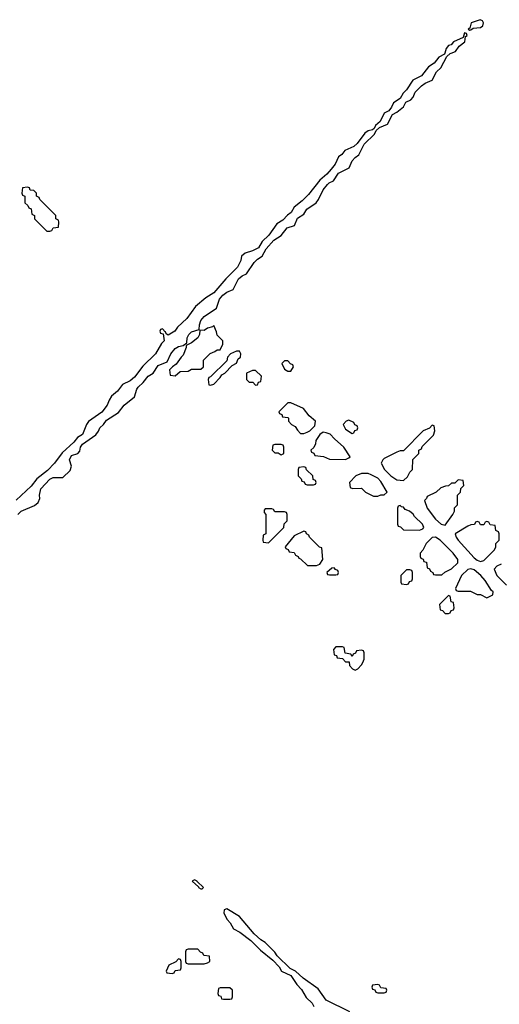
# Model space of a CAD drawing. Header units: inches. Extents: x 2701622 to 2964296, y 496201 to 720542.
# Tile 115 of 256: x 2774241 to 2777227, y 684083 to 690209. Entities that reach past the tile are written whole.
import ezdxf

# ---------------------------------------------------------------- set-up
doc = ezdxf.new("R2010")
doc.units = ezdxf.units.IN
doc.header["$MEASUREMENT"] = 0
doc.layers.add('C7678', color=7, linetype='Continuous')
doc.layers.add('C7679', color=7, linetype='Continuous')

msp = doc.modelspace()

# ---------------------------------------------------------------- linework, layer by layer
at = {"layer": 'C7678', "color": 4, "elevation": 8}
for points in [[(2776887.7, 690000), (2776886, 689994), (2776850, 689975.1), (2776821.1, 689938.9), (2776785.4, 689914.6), (2776741.6, 689858.4), (2776688.5, 689831.5), (2776648.5, 689771.5), (2776628.8, 689751.2), (2776610, 689719), (2776568.5, 689691.5), (2776556.4, 689663.6), (2776538.3, 689641.7), (2776510, 689626.6), (2776484.9, 689575.1), (2776456, 689550), (2776447.7, 689532.3), (2776436.8, 689523.2), (2776410, 689517), (2776390, 689502), (2776341.7, 689438.3), (2776321.1, 689418.9), (2776265.7, 689394.3), (2776247.3, 689370), (2776224.9, 689355.1), (2776204.4, 689310), (2776181.2, 689278.8), (2776153.4, 689246.6), (2776109.1, 689210.9), (2776038.5, 689121.5), (2775999, 689081), (2775950, 689042), (2775930.7, 689010), (2775907.5, 688992.5), (2775878.9, 688961.1), (2775842, 688938), (2775792.1, 688867.9), (2775750, 688829.3), (2775727.3, 688790), (2775690.3, 688769.7), (2775644.7, 688755.3), (2775622.5, 688737.5), (2775617.1, 688710), (2775598, 688670), (2775524.2, 688595.8), (2775450.3, 688509.7), (2775400.9, 688479.1), (2775336.4, 688423.6), (2775281.6, 688350), (2775223.6, 688296.4), (2775207.3, 688270), (2775166, 688246), (2775153.6, 688253.6), (2775150, 688266), (2775146, 688266), (2775130, 688286), (2775118, 688282), (2775114, 688270), (2775118, 688258), (2775134, 688254), (2775140.5, 688210), (2775125.1, 688194.9), (2775087.2, 688130), (2775007.8, 688052.2), (2774955.1, 687984.9), (2774930, 687962.9), (2774881.4, 687938.6), (2774850, 687897.2), (2774813.8, 687866.2), (2774798.3, 687841.7), (2774786.7, 687810), (2774752.8, 687767.2), (2774670, 687709.3), (2774657.1, 687690), (2774632.2, 687627.8), (2774600.5, 687610), (2774579, 687581), (2774506, 687514), (2774457.1, 687450), (2774415.4, 687404.6), (2774347.5, 687352.5), (2774313.8, 687306.2), (2774220.3, 687219.7)], [(2774229.3, 687130), (2774249.7, 687150.3), (2774333.6, 687186.4), (2774356, 687204), (2774366.6, 687230), (2774364.2, 687250), (2774372, 687290), (2774429.7, 687350.3), (2774450, 687359.5), (2774510, 687360.5), (2774555.6, 687404.4), (2774562.9, 687430), (2774551.8, 687470), (2774563.5, 687496.5), (2774604, 687510), (2774615.5, 687524.5), (2774619, 687550), (2774632.3, 687567.7), (2774714.5, 687625.5), (2774731.6, 687648.4), (2774740.9, 687670), (2774762.9, 687690), (2774782, 687718), (2774856.1, 687763.9), (2774892.3, 687810), (2774956.9, 687863.1), (2774969.6, 687910), (2774978.3, 687921.7), (2775010, 687950.7), (2775040.9, 687990), (2775071.3, 688008.7), (2775103.5, 688056.5), (2775159.7, 688080.3), (2775181.6, 688130), (2775210, 688163.8), (2775230, 688175.8), (2775258, 688182), (2775282, 688198), (2775283.6, 688230), (2775294.5, 688250), (2775310, 688267.7), (2775358, 688282), (2775360.5, 688310), (2775370, 688338), (2775390, 688361.3), (2775465.6, 688414.4), (2775485.6, 688470), (2775504.9, 688495.1), (2775530, 688513), (2775569.5, 688530.5), (2775603.3, 688596.7), (2775625.3, 688614.7), (2775653, 688627), (2775701.4, 688698.6), (2775721, 688719), (2775750, 688738), (2775776.6, 688783.4), (2775824, 688836), (2775870, 688866.4), (2775906.5, 688913.5), (2775951.2, 688928.8), (2775970, 688974.8), (2776010, 688999.1), (2776029.6, 689030.4), (2776086.6, 689070), (2776102, 689090), (2776129.7, 689150.3), (2776156.6, 689183.4), (2776166.9, 689193.1), (2776194.3, 689205.7), (2776225.9, 689254.1), (2776292.6, 689287.4), (2776312, 689330), (2776329.7, 689350.3), (2776352.7, 689367.3), (2776386.7, 689433.3), (2776450, 689496), (2776460.1, 689519.9), (2776482, 689538), (2776530, 689558.8), (2776562, 689618), (2776590, 689634), (2776630, 689667.3), (2776644.2, 689695.8), (2776676, 689710), (2776690, 689726.8), (2776702.8, 689757.2), (2776742.8, 689797.2), (2776766.3, 689813.7), (2776810, 689833), (2776835.8, 689884.2), (2776862, 689910), (2776901.2, 689978.8), (2776922, 689998), (2776927.2, 690000)], [(2777238.8, 686821.2), (2777211.6, 686808.4), (2777194, 686790), (2777212, 686750), (2777272, 686690)], [(2776296.4, 684036.4), (2776149.4, 684109.4), (2776100.2, 684180.2), (2776005.2, 684245.2), (2775958, 684290), (2775925.2, 684305.2), (2775844.7, 684384.7), (2775830, 684408), (2775770, 684468), (2775743.1, 684483.1), (2775700.9, 684520.9), (2775610, 684628.7), (2775530, 684678), (2775514, 684670), (2775512, 684650), (2775532, 684610), (2775552, 684590), (2775571.6, 684551.6), (2775610.9, 684530.9), (2775681, 684481), (2775739.6, 684419.6), (2775816.9, 684356.9), (2775856.9, 684316.9), (2775872, 684290), (2775930, 684262), (2775966.4, 684206.4), (2775995.3, 684175.3), (2776025.4, 684125.4), (2776062, 684090), (2776072, 684070)]]:
    msp.add_lwpolyline(points, dxfattribs=at)
for points in [[(2774290, 689166), (2774258, 689162), (2774254, 689130), (2774258, 689118), (2774274, 689110), (2774274, 689070), (2774292.7, 689052.7), (2774298, 689038), (2774312.7, 689032.7), (2774318, 688998), (2774334, 688990), (2774334, 688970), (2774410, 688894), (2774430, 688894), (2774442, 688898), (2774450, 688914), (2774482, 688918), (2774486, 688950), (2774482, 688962), (2774466, 688970), (2774466, 688990), (2774366, 689090), (2774362, 689102), (2774346, 689110), (2774346, 689130), (2774330, 689146), (2774307.3, 689147.3), (2774302, 689162)], [(2775450, 688306), (2775442, 688298), (2775410, 688288.7), (2775390, 688276), (2775363.6, 688276.4), (2775361, 688250), (2775350.7, 688229.3), (2775310, 688199), (2775278, 688182), (2775278, 688170), (2775259.3, 688120.7), (2775246, 688110), (2775215.3, 688064.7), (2775192, 688050), (2775174, 688030), (2775178, 687998), (2775210, 687994), (2775240.4, 688019.6), (2775290, 688022), (2775310, 688034), (2775370, 688034), (2775386, 688050), (2775386, 688090), (2775427.3, 688132.7), (2775456.4, 688143.6), (2775470, 688154), (2775490, 688154), (2775506, 688190), (2775506, 688210), (2775470, 688246), (2775467.3, 688267.3)], [(2775610, 688146), (2775590, 688146), (2775554, 688130), (2775534, 688110), (2775530, 688086), (2775430, 687986), (2775418, 687982), (2775414, 687970), (2775418, 687938), (2775430, 687934), (2775450, 687942), (2775490, 687982), (2775500.2, 687999.8), (2775518, 688010), (2775563.1, 688056.9), (2775590, 688072), (2775602, 688098), (2775615.3, 688110), (2775618, 688130)], [(2775910, 688086), (2775890, 688086), (2775874, 688070), (2775890, 688034), (2775910, 688022), (2775930, 688022), (2775946, 688050), (2775942, 688062), (2775927.3, 688067.3)], [(2775710, 688026), (2775690, 688026), (2775654, 688010), (2775654, 687970), (2775670, 687954), (2775692.7, 687952.7), (2775710, 687934), (2775722, 687938), (2775727.3, 687952.7), (2775742, 687958), (2775746, 687990)], [(2775930, 687826), (2775910, 687826), (2775854, 687770), (2775858, 687758), (2775872.7, 687752.7), (2775878, 687738), (2775910, 687734), (2775914, 687730), (2775914, 687710), (2775934, 687690), (2775956.9, 687676.9), (2775970, 687654), (2775990, 687634), (2776010, 687634), (2776030, 687642), (2776048.4, 687651.6), (2776079, 687681), (2776082, 687710), (2776043.7, 687743.7), (2776008, 687790)], [(2776290, 687718), (2776274, 687710), (2776254, 687690), (2776270, 687662), (2776310, 687634), (2776322, 687638), (2776327.3, 687652.7), (2776342, 687658), (2776346, 687670), (2776342, 687682), (2776327.3, 687687.3), (2776322, 687702)], [(2776810, 687686), (2776792.7, 687667.3), (2776754, 687650), (2776630, 687526), (2776610, 687526), (2776590, 687518), (2776510, 687478), (2776502, 687470), (2776492, 687450), (2776512, 687410), (2776530, 687392), (2776552, 687370), (2776590, 687346), (2776630, 687342), (2776654.6, 687365.4), (2776670, 687394), (2776686, 687410), (2776688.4, 687471.6), (2776726, 687510), (2776726, 687530), (2776742, 687538), (2776747.3, 687552.7), (2776816.4, 687623.6), (2776826, 687650), (2776822, 687682)], [(2776130, 687642), (2776110, 687628), (2776084.7, 687590), (2776082, 687570), (2776072, 687548), (2776054, 687530), (2776058, 687518), (2776072.7, 687512.7), (2776078, 687498), (2776131.6, 687491.6), (2776170, 687474), (2776270, 687472), (2776290, 687482), (2776298, 687490), (2776259.3, 687550), (2776200.1, 687600.1), (2776173.2, 687630), (2776150, 687639)], [(2775870, 687566), (2775830, 687566), (2775818, 687562), (2775814, 687530), (2775830, 687514), (2775850, 687514), (2775870, 687502), (2775886, 687510), (2775886, 687550), (2775882, 687562)], [(2776010, 687426), (2775978, 687422), (2775974, 687410), (2775974, 687370), (2775992.7, 687352.7), (2775998, 687338), (2776012.7, 687332.7), (2776018, 687318), (2776030, 687314), (2776070, 687314), (2776082, 687318), (2776086, 687330), (2776082, 687342), (2776067.3, 687347.3), (2776066, 687370), (2776027.3, 687407.3), (2776022, 687422)], [(2776410, 687386), (2776370, 687386), (2776334, 687370), (2776294, 687330), (2776298, 687298), (2776312.7, 687292.7), (2776370, 687294), (2776394, 687270), (2776443.6, 687243.6), (2776470, 687244.7), (2776490, 687252), (2776510, 687252), (2776528, 687270), (2776490, 687335.3), (2776470, 687355.3), (2776430, 687378)], [(2776970, 687346), (2776950, 687326), (2776930, 687326), (2776911.6, 687308.4), (2776892.7, 687307.3), (2776863.6, 687296.4), (2776834, 687270), (2776778, 687242), (2776774, 687230), (2776762, 687218), (2776778, 687170), (2776830, 687101), (2776864.7, 687070), (2776890, 687064.7), (2776938, 687130), (2776948, 687150), (2776948.4, 687171.6), (2776966, 687190), (2776966, 687250), (2776986, 687270), (2776987.3, 687292.7), (2777006, 687310), (2777002, 687342)], [(2776610, 687186), (2776598, 687182), (2776594, 687170), (2776594, 687070), (2776598, 687058), (2776612.7, 687052.7), (2776630, 687034), (2776730, 687032), (2776750, 687042), (2776758, 687050), (2776748, 687070), (2776698, 687118), (2776690, 687133.2), (2776668, 687150), (2776641.2, 687161.2), (2776630, 687175.3), (2776618, 687178)], [(2775810, 687166), (2775770, 687166), (2775763.6, 687156.4), (2775763.6, 687143.6), (2775774, 687130), (2775774, 687010), (2775758, 687002), (2775754, 686970), (2775758, 686958), (2775790, 686954), (2775886, 687050), (2775888.4, 687071.6), (2775906, 687090), (2775906, 687130), (2775902, 687142), (2775890, 687146), (2775830, 687146), (2775822, 687162)], [(2777150, 687086), (2777138, 687082), (2777130, 687066), (2777110, 687066), (2777102, 687082), (2777090, 687086), (2777078, 687082), (2777072.7, 687067.3), (2777050, 687066), (2777030, 687058), (2776952, 687010), (2776958, 686990), (2776971.3, 686970), (2777070, 686861), (2777090, 686846), (2777110, 686838), (2777130, 686844.7), (2777198, 686910), (2777206, 686930), (2777206, 686950), (2777226, 686970), (2777226, 687010), (2777222, 687022), (2777206, 687030), (2777202, 687062), (2777170, 687066), (2777162, 687082)], [(2776010, 687026), (2775950, 686998), (2775894, 686930), (2775898, 686918), (2775912.7, 686912.7), (2775918, 686898), (2775950, 686894), (2775958, 686878), (2775974, 686870), (2775978, 686858), (2775990, 686854), (2776032.7, 686812.7), (2776090, 686812), (2776110, 686822), (2776128, 686850), (2776122, 686922), (2776108, 686928), (2776046, 686990), (2776042, 687002), (2776026, 687010), (2776022, 687022)], [(2776830, 686988.7), (2776810, 686988), (2776772, 686950), (2776751.6, 686908.4), (2776734, 686890), (2776734, 686870), (2776738, 686858), (2776752.7, 686852.7), (2776758, 686838), (2776772.7, 686832.7), (2776778, 686798), (2776792, 686792), (2776798, 686778), (2776814, 686770), (2776818, 686758), (2776830, 686754), (2776870, 686754), (2776888.4, 686771.6), (2776930, 686792), (2776968, 686830), (2776968, 686850), (2776939, 686890), (2776859, 686970)], [(2776198, 686798), (2776183.6, 686796.4), (2776154, 686770), (2776158, 686758), (2776170, 686754), (2776210, 686754), (2776222, 686758), (2776226, 686770), (2776222, 686782), (2776207.3, 686787.3)], [(2776670, 686786), (2776650, 686786), (2776614, 686750), (2776614, 686710), (2776618, 686698), (2776650, 686694), (2776662, 686698), (2776667.3, 686712.7), (2776682, 686718), (2776686, 686730), (2776686, 686770), (2776682, 686782)], [(2777050, 686792.7), (2777030, 686788.7), (2776992, 686750), (2776954, 686670), (2776958, 686658), (2776970, 686654), (2777047.3, 686652.7), (2777090, 686632), (2777110, 686632), (2777150, 686612), (2777170, 686622), (2777186, 686630), (2777188, 686650), (2777178, 686658), (2777138.9, 686718.9), (2777111.3, 686751.3), (2777070, 686785.2)], [(2776910, 686626), (2776854, 686570), (2776858, 686538), (2776872.7, 686532.7), (2776890, 686514), (2776910, 686514), (2776922, 686518), (2776927.3, 686532.7), (2776942, 686538), (2776946, 686550), (2776942, 686582), (2776927.3, 686587.3), (2776922, 686622)], [(2776250, 686306), (2776210, 686306), (2776194, 686290), (2776198, 686258), (2776212.7, 686252.7), (2776218, 686238), (2776250, 686234), (2776270, 686214), (2776292.7, 686212.7), (2776294, 686190), (2776314, 686170), (2776330, 686162), (2776346, 686170), (2776370, 686194), (2776378, 686210), (2776386, 686230), (2776386, 686270), (2776382, 686282), (2776370, 686286), (2776338, 686282), (2776332.7, 686267.3), (2776318, 686262), (2776310, 686246), (2776302, 686262), (2776267.3, 686267.3), (2776262, 686302)], [(2775330, 684858), (2775314, 684850), (2775354, 684814), (2775354, 684810), (2775370, 684802), (2775378, 684802), (2775386, 684810), (2775346, 684846), (2775346, 684850)], [(2775350, 684426), (2775290, 684426), (2775278, 684422), (2775274, 684410), (2775274, 684350), (2775278, 684338), (2775290, 684334), (2775390, 684334), (2775410, 684342), (2775426, 684350), (2775422, 684382), (2775387.3, 684387.3), (2775382, 684402), (2775367.3, 684407.3)], [(2775230, 684366), (2775212.7, 684347.3), (2775170, 684326), (2775154, 684290), (2775158, 684278), (2775190, 684274), (2775202, 684278), (2775210, 684294), (2775242, 684298), (2775246, 684310), (2775246, 684350), (2775242, 684362)], [(2775550, 684186), (2775490, 684186), (2775478, 684182), (2775474, 684150), (2775478, 684138), (2775492.7, 684132.7), (2775498, 684118), (2775510, 684114), (2775550, 684114), (2775562, 684118), (2775566, 684130), (2775566, 684170)], [(2776470, 684206), (2776438, 684202), (2776434, 684190), (2776438, 684178), (2776452.7, 684172.7), (2776458, 684158), (2776470, 684154), (2776510, 684154), (2776522, 684158), (2776526, 684170), (2776522, 684182), (2776490, 684186), (2776482, 684202)]]:
    msp.add_lwpolyline(points, close=True, dxfattribs=at)
at = {"layer": 'C7679', "color": 4, "elevation": 8}
msp.add_lwpolyline([(2777108.7, 690208.7), (2777051.3, 690190), (2777043.6, 690156.4), (2777034, 690150), (2777043.6, 690143.6), (2777050, 690144.7), (2777064, 690156), (2777110, 690160.5), (2777125.2, 690170), (2777128.7, 690190), (2777122, 690202)], close=True, dxfattribs=at)
msp.add_lwpolyline([(2776927.2, 690000), (2776953.2, 690010), (2776976.5, 690043.5), (2777012.7, 690070), (2777016.4, 690103.6), (2777026, 690110), (2777022, 690122), (2777010, 690126), (2777002, 690098), (2776941, 690070), (2776927.1, 690052.9), (2776910, 690048.7), (2776896, 690030), (2776887.7, 690000)], dxfattribs=at)

doc.saveas('drawing.dxf')
